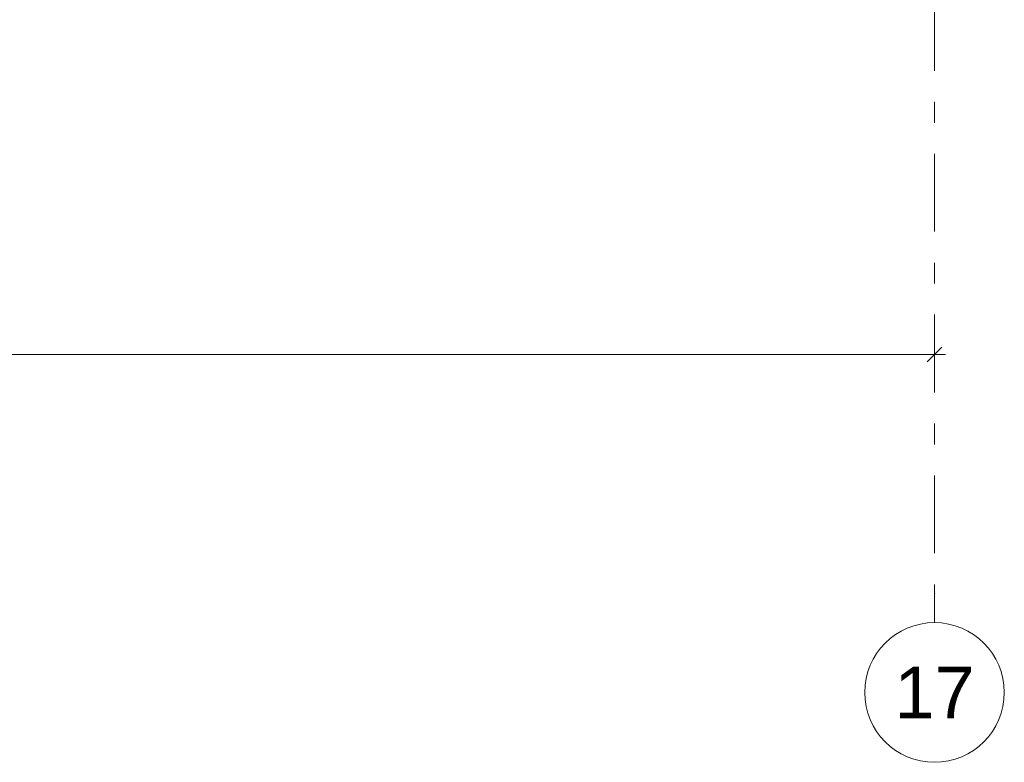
# Model space of a CAD drawing. Header units: millimetres. Extents: x -15683 to 202647, y -7448 to 20513.
# Tile 22 of 114: x 72246 to 78946, y -2228 to 2821. Entities that reach past the tile are written whole.
import ezdxf
from ezdxf.enums import TextEntityAlignment as Align

# ---------------------------------------------------------------- set-up
doc = ezdxf.new("R2010")
doc.units = ezdxf.units.MM
doc.header["$MEASUREMENT"] = 0
doc.linetypes.add('Штрих-Штриховая', pattern=[1093.611073, 529.166651, -211.666656, 141.111112, -211.666656])
doc.layers.add('Размер - Осевые Размеры', color=7, linetype='Continuous')
doc.layers.add('Элемент Модели - Оси', color=7, linetype='Continuous')
for name, color, linetype, lineweight in [('Размер - Осевые Размеры_Ном._пера__1', 7, 'Continuous', 15), ('Элемент Модели - Оси_Ном._пера__1', 7, 'Continuous', 15), ('Элемент Модели - Оси_Ном._пера__2', 8, 'Continuous', 15)]:
    doc.layers.add(name, color=color, linetype=linetype, lineweight=lineweight)
doc.styles.add('СГЕНЕРИР_СТИЛЬ_1', font='arial.ttf')
doc.styles.add('СГЕНЕРИР_СТИЛЬ_2', font='calibri.ttf')
doc.dimstyles.new('СГЕНЕРИР_СТИЛЬ__1', dxfattribs={"dimtxt": 220.000005, "dimasz": 95, "dimexe": 0.18, "dimexo": 0.0625, "dimgap": 0, "dimtad": 1, "dimtih": 1, "dimtoh": 1, "dimdec": 0, "dimzin": 0, "dimdsep": 46, "dimtxsty": 'СГЕНЕРИР_СТИЛЬ_2', "dimblk": 'ARROWHEAD_6', "dimblk1": 'ARROWHEAD_6', "dimblk2": 'ARROWHEAD_6', "dimcen": 0.09, "dimclrd": 7, "dimclre": 7, "dimclrt": 7, "dimazin": 0, "dimtfac": 1, "dimtdec": 4, "dimtmove": 0, "dimatfit": 3, "dimfxl": 1, "dimtolj": 1, "dimtzin": 0, "dimarcsym": 0})

# ---------------------------------------------------------------- blocks, each defined once
blk = doc.blocks.new('Стандартный Маркер Сетки[9]_2', base_point=(78471, 18513.5))
at = {"layer": 'Элемент Модели - Оси_Ном._пера__1', "color": 7, "linetype": 'Continuous', "lineweight": 15}
blk.add_circle((78471, -1753.3), 475, dxfattribs=at)
at = {"layer": 'Элемент Модели - Оси_Ном._пера__2', "color": 8, "linetype": 'Штрих-Штриховая', "lineweight": 15}
for p, q in [((78471, 18313.5), (78471, -1078.3)), ((78471, -1078.3), (78471, -1278.3))]:
    blk.add_line(p, q, dxfattribs=at)
blk.add_point((78471, -1078.3), dxfattribs=at)
blk.add_point((78471, -1078.3), dxfattribs=at)
at = {"layer": 'Элемент Модели - Оси_Ном._пера__1', "color": 7, "lineweight": 15, "style": 'СГЕНЕРИР_СТИЛЬ_1'}
blk.add_attdef('AC_MarkerText_1', text='', height=350, rotation=360, dxfattribs=at).set_placement((78471, -1578.3), align=Align.TOP_CENTER)
blk = doc.blocks.new('Стандартный Маркер Сетки[10]_2', base_point=(78471, 18513.5))
at = {"layer": 'Элемент Модели - Оси_Ном._пера__2', "color": 8, "linetype": 'Штрих-Штриховая', "lineweight": 15}
for p, q in [((78471, 18313.5), (78471, -1078.3)), ((78471, -1078.3), (78471, -1278.3))]:
    blk.add_line(p, q, dxfattribs=at)
at = {"layer": 'Элемент Модели - Оси_Ном._пера__2', "color": 8, "linetype": 'Continuous', "lineweight": 15}
blk.add_circle((78471, -1753.3), 475, dxfattribs=at)
at = {"layer": 'Элемент Модели - Оси_Ном._пера__2', "color": 8, "linetype": 'Штрих-Штриховая', "lineweight": 15}
blk.add_point((78471, -1078.3), dxfattribs=at)
blk.add_point((78471, -1078.3), dxfattribs=at)
at = {"layer": 'Элемент Модели - Оси_Ном._пера__2', "color": 8, "lineweight": 15, "style": 'СГЕНЕРИР_СТИЛЬ_1'}
blk.add_attdef('AC_MarkerText_1', text='', height=350, rotation=360, dxfattribs=at).set_placement((78471, -1578.3), align=Align.TOP_CENTER)
blk = doc.blocks.new('Стандартный Маркер Сетки[11]_2', base_point=(78471, 18513.5))
at = {"layer": 'Элемент Модели - Оси_Ном._пера__1', "color": 7, "linetype": 'Continuous', "lineweight": 15}
blk.add_circle((78471, -1753.3), 475, dxfattribs=at)
at = {"layer": 'Элемент Модели - Оси_Ном._пера__2', "color": 8, "linetype": 'Штрих-Штриховая', "lineweight": 15}
for p, q in [((78471, 18313.5), (78471, -1078.3)), ((78471, -1078.3), (78471, -1278.3))]:
    blk.add_line(p, q, dxfattribs=at)
blk.add_point((78471, -1078.3), dxfattribs=at)
blk.add_point((78471, -1078.3), dxfattribs=at)
at = {"layer": 'Элемент Модели - Оси_Ном._пера__1', "color": 7, "lineweight": 15, "style": 'СГЕНЕРИР_СТИЛЬ_1'}
blk.add_attdef('AC_MarkerText_1', text='', height=350, rotation=360, dxfattribs=at).set_placement((78471, -1578.3), align=Align.TOP_CENTER)
blk = doc.blocks.new('*D226', base_point=(63923.8, 4721.7))
at = {"layer": 'Размер - Осевые Размеры_Ном._пера__1', "color": 7, "linetype": 'Continuous', "lineweight": 15, "transparency": 16777216}
for p, q in [((36171, 449.9), (36171, 637.4)), ((78471, 449.9), (78471, 637.4)), ((36096, 543.7), (36171, 543.7)), ((36221, 593.7), (36121, 493.7)), ((36171, 543.7), (78471, 543.7)), ((78421, 493.7), (78521, 593.7)), ((78471, 543.7), (78546, 543.7))]:
    blk.add_line(p, q, dxfattribs=at)
at = {"layer": 'Размер - Осевые Размеры_Ном._пера__1', "color": 7, "lineweight": 15, "transparency": 16777216, "insert": (56835.2, 587.7), "char_height": 220, "attachment_point": 7, "style": 'СГЕНЕРИР_СТИЛЬ_2'}
blk.add_mtext('\\A1;42\\~300', dxfattribs=at)
blk = doc.blocks.new('ARROWHEAD_6')
at = {"color": 0, "linetype": 'Continuous', "lineweight": 0}
for p, q in [((0, 0), (-1, 0)), ((-0.5, -0.5), (0.5, 0.5))]:
    blk.add_line(p, q, dxfattribs=at)

msp = doc.modelspace()

# ---------------------------------------------------------------- block references
at = {"layer": 'Элемент Модели - Оси', "color": 8, "linetype": 'Continuous', "lineweight": 15}
for name in ['Стандартный Маркер Сетки[9]_2', 'Стандартный Маркер Сетки[10]_2', 'Стандартный Маркер Сетки[11]_2']:
    msp.add_blockref(name, (78471, 18513.5), dxfattribs=at).add_auto_attribs({'AC_MarkerText_1': '17'})

# ---------------------------------------------------------------- dimensions: what is measured, and where the dimension line sits
at = {"layer": 'Размер - Осевые Размеры', "color": 7, "linetype": 'Continuous', "lineweight": 15}
dim = msp.add_linear_dim(base=(78471, 543.7), p1=(36171, 543.7), p2=(78471, 543.7), dimstyle='СГЕНЕРИР_СТИЛЬ__1', dxfattribs=at)
dim.commit()
dim.dimension.update_dxf_attribs({"geometry": '*D226', "text_midpoint": (57296.3, 697.7), "dimtype": 160})

doc.saveas('drawing.dxf')
